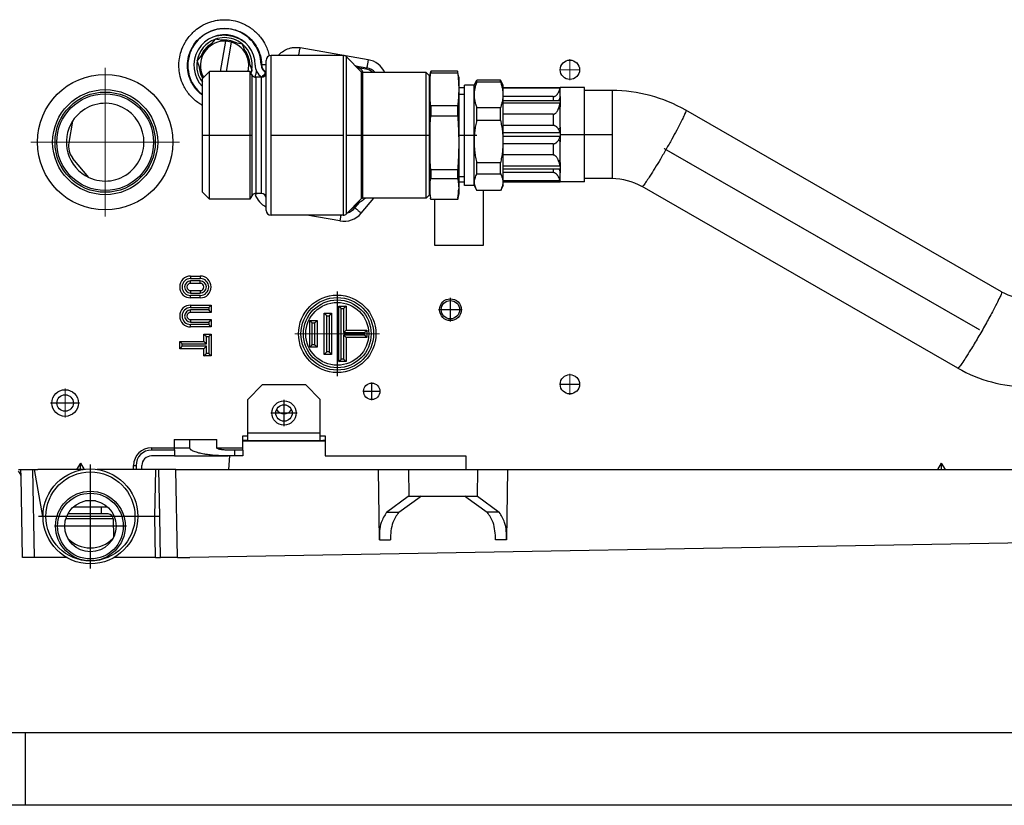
# Model space of a CAD drawing. Header units: inches. Extents: x -7205 to -1528, y -2875 to 5222.
# Tile 92 of 104: x -2694 to -2490, y 2924 to 3086. Entities that reach past the tile are written whole.
import ezdxf

# ---------------------------------------------------------------- set-up
doc = ezdxf.new("R2010")
doc.units = ezdxf.units.IN
doc.linetypes.add('DOT_CENTER', pattern=[14, 12, -1, 0, -1])
doc.layers.add('1', color=7, linetype='Continuous')

msp = doc.modelspace()

# ---------------------------------------------------------------- linework, layer by layer
at = {"color": 7, "linetype": 'Continuous'}
for p, q in [((-2653.57, 3082.2), (-2655.43, 3079.99)), ((-2651.32, 3081.81), (-2653.57, 3082.2)), ((-2652.43, 3075.53), (-2651.33, 3081.77)), ((-2651.32, 3081.81), (-2651.33, 3081.77)), ((-2650.14, 3081.6), (-2651.32, 3081.81)), ((-2651.21, 3075.53), (-2650.14, 3081.56)), ((-2647.89, 3081.2), (-2650.14, 3081.6)), ((-2650.14, 3081.56), (-2650.14, 3081.6)), ((-2646.9, 3078.49), (-2647.89, 3081.2)), ((-2655.43, 3079.99), (-2657.28, 3077.78)), ((-2645.91, 3075.78), (-2646.9, 3078.49)), ((-2627.09, 3078.83), (-2641.98, 3078.83)), ((-2623.32, 3075.48), (-2626.39, 3078.54)), ((-2656.3, 3075.07), (-2657.28, 3077.78)), ((-2642.98, 3075.33), (-2642.98, 3077.83)), ((-2622.4, 3076.03), (-2623.89, 3076.3)), ((-2656, 3074.26), (-2656.3, 3075.07)), ((-2656.18, 3074.08), (-2654.73, 3075.53)), ((-2656.18, 3062.33), (-2656.18, 3074.08)), ((-2646.37, 3075.53), (-2654.73, 3075.53)), ((-2654.73, 3062.33), (-2654.73, 3075.53)), ((-2645.97, 3074.83), (-2646.37, 3075.53)), ((-2646.37, 3075.53), (-2646.37, 3062.33)), ((-2645.91, 3075.78), (-2646.27, 3075.35)), ((-2643.98, 3074.33), (-2645.1, 3074.33)), ((-2643.98, 3074.36), (-2643.98, 3074.33)), ((-2642.98, 3049.33), (-2642.98, 3075.33)), ((-2609.93, 3075.33), (-2622.97, 3075.33)), ((-2609.93, 3049.33), (-2609.93, 3075.33)), ((-2609.25, 3074.66), (-2609.93, 3075.33)), ((-2609.18, 3074.33), (-2609, 3075.33)), ((-2609.18, 3074.48), (-2609.18, 3074.33)), ((-2609.18, 3074.33), (-2609.18, 3071.86)), ((-2609.18, 3074.33), (-2609.18, 3071.86)), ((-2608.96, 3075.57), (-2608.96, 3075.28)), ((-2603.4, 3075.57), (-2608.96, 3075.57)), ((-2608.96, 3075.28), (-2603.4, 3075.28)), ((-2603.4, 3075.57), (-2603.4, 3075.28)), ((-2603.18, 3074.33), (-2603.35, 3075.33)), ((-2603.18, 3074.33), (-2603.18, 3071.86)), ((-2603.18, 3072.23), (-2601.98, 3072.23)), ((-2599.98, 3072.73), (-2601.98, 3072.73)), ((-2601.98, 3061.05), (-2601.98, 3072.73)), ((-2599.98, 3072.73), (-2599.4, 3073.73)), ((-2599.98, 3051.93), (-2599.98, 3072.73)), ((-2599.4, 3073.39), (-2599.4, 3073.73)), ((-2594.56, 3073.73), (-2599.4, 3073.73)), ((-2599.4, 3073.39), (-2594.56, 3073.39)), ((-2594.56, 3073.39), (-2594.56, 3073.73)), ((-2593.98, 3072.73), (-2594.56, 3073.73)), ((-2593.98, 3051.93), (-2593.98, 3072.73)), ((-2593.98, 3072.23), (-2582.18, 3072.23)), ((-2577.18, 3072.23), (-2582.18, 3072.23)), ((-2582.18, 3070.36), (-2582.18, 3072.11)), ((-2577.18, 3071.58), (-2577.18, 3072.23)), ((-2609.18, 3071.86), (-2609.18, 3060.77)), ((-2609.18, 3071.86), (-2609.18, 3060.77)), ((-2603.18, 3071.86), (-2603.18, 3070.83)), ((-2603.18, 3070.83), (-2601.98, 3070.83)), ((-2603.18, 3070.83), (-2603.18, 3060.77)), ((-2583.68, 3070.33), (-2593.98, 3070.33)), ((-2571.48, 3071.58), (-2577.18, 3071.58)), ((-2577.18, 3062.48), (-2577.18, 3071.58)), ((-2608.96, 3068.44), (-2608.96, 3066.34)), ((-2603.4, 3068.44), (-2608.96, 3068.44)), ((-2603.4, 3068.44), (-2603.4, 3066.34)), ((-2594.56, 3068.03), (-2599.4, 3068.03)), ((-2599.4, 3065.44), (-2599.4, 3068.03)), ((-2594.56, 3065.44), (-2594.56, 3068.03)), ((-2593.98, 3069.52), (-2582.22, 3069.52)), ((-2582.18, 3069.37), (-2582.23, 3068.99)), ((-2582.18, 3064), (-2582.18, 3068.21)), ((-2608.96, 3066.34), (-2603.4, 3066.34)), ((-2583.68, 3066.68), (-2593.98, 3066.68)), ((-2490.92, 3030.02), (-2556.22, 3067.51)), ((-2683.02, 3065.28), (-2683.81, 3060.82)), ((-2599.4, 3065.44), (-2594.56, 3065.44)), ((-2583.68, 3064.38), (-2593.98, 3064.38)), ((-2656.18, 3050.58), (-2656.18, 3062.33)), ((-2654.73, 3049.13), (-2654.73, 3062.33)), ((-2646.37, 3062.33), (-2646.37, 3049.13)), ((-2577.18, 3053.38), (-2577.18, 3062.48)), ((-2609.18, 3060.77), (-2609.18, 3051.25)), ((-2609.18, 3060.77), (-2609.18, 3051.25)), ((-2603.18, 3060.77), (-2603.18, 3053.83)), ((-2601.98, 3051.93), (-2601.98, 3061.05)), ((-2583.68, 3060.58), (-2593.98, 3060.58)), ((-2582.18, 3056.74), (-2582.18, 3060.96)), ((-2583.68, 3058.27), (-2593.98, 3058.27)), ((-2679.64, 3053.62), (-2682.94, 3057.56)), ((-2594.56, 3056.63), (-2599.4, 3056.63)), ((-2599.4, 3054.39), (-2599.4, 3056.63)), ((-2594.56, 3054.39), (-2594.56, 3056.63)), ((-2582.23, 3055.97), (-2582.18, 3055.58)), ((-2608.96, 3055.2), (-2608.96, 3053.4)), ((-2603.4, 3055.2), (-2608.96, 3055.2)), ((-2603.4, 3055.2), (-2603.4, 3053.4)), ((-2603.18, 3053.83), (-2603.18, 3051.25)), ((-2603.18, 3053.83), (-2601.98, 3053.83)), ((-2599.4, 3054.39), (-2594.56, 3054.39)), ((-2593.98, 3055.44), (-2582.22, 3055.44)), ((-2583.68, 3054.63), (-2593.98, 3054.63)), ((-2582.18, 3052.85), (-2582.18, 3054.59)), ((-2608.96, 3053.4), (-2603.4, 3053.4)), ((-2603.18, 3052.73), (-2601.98, 3052.73)), ((-2599.98, 3051.93), (-2601.98, 3051.93)), ((-2599.98, 3051.93), (-2599.4, 3050.94)), ((-2593.98, 3051.93), (-2594.55, 3050.94)), ((-2593.98, 3052.73), (-2582.18, 3052.74)), ((-2577.18, 3052.73), (-2582.18, 3052.74)), ((-2571.48, 3053.38), (-2577.18, 3053.38)), ((-2577.18, 3052.73), (-2577.18, 3053.38)), ((-2499.98, 3014.23), (-2565.28, 3051.73)), ((-2656.18, 3050.58), (-2654.73, 3049.13)), ((-2645.97, 3049.83), (-2646.37, 3049.13)), ((-2643.98, 3050.33), (-2645.1, 3050.33)), ((-2609.25, 3050.01), (-2609.93, 3049.33)), ((-2609.18, 3051.25), (-2609.18, 3050.33)), ((-2609.18, 3051.25), (-2609.18, 3050.33)), ((-2609.18, 3050.33), (-2609, 3049.34)), ((-2609.18, 3050.33), (-2609.18, 3050.19)), ((-2603.18, 3050.33), (-2603.35, 3049.34)), ((-2603.18, 3051.25), (-2603.18, 3050.33)), ((-2594.55, 3050.94), (-2599.4, 3050.94)), ((-2598.1, 3050.93), (-2598.1, 3039.58)), ((-2598.1, 3050.93), (-2598.1, 3039.58)), ((-2646.37, 3049.13), (-2654.73, 3049.13)), ((-2642.98, 3046.83), (-2642.98, 3049.33)), ((-2623.32, 3049.19), (-2626.39, 3046.13)), ((-2624.76, 3047.64), (-2624.41, 3048.05)), ((-2623.91, 3048.6), (-2623.43, 3048.67)), ((-2609.93, 3049.33), (-2622.97, 3049.33)), ((-2603.4, 3049.1), (-2608.96, 3049.1)), ((-2608.1, 3039.58), (-2608.1, 3049.1)), ((-2608.1, 3039.58), (-2608.1, 3049.1)), ((-2627.09, 3045.83), (-2641.98, 3045.83)), ((-2598.1, 3039.58), (-2608.1, 3039.58)), ((-2658.61, 3033.24), (-2656.61, 3033.24)), ((-2656.61, 3031.74), (-2658.61, 3031.74)), ((-2658.61, 3030.24), (-2656.61, 3030.24)), ((-2656.61, 3028.74), (-2658.61, 3028.74)), ((-2658.61, 3027.24), (-2654.36, 3027.24)), ((-2654.36, 3027.24), (-2654.36, 3025.74)), ((-2654.36, 3025.74), (-2658.61, 3025.74)), ((-2630.97, 3025.56), (-2629.47, 3025.56)), ((-2630.97, 3017.06), (-2630.97, 3025.56)), ((-2629.47, 3025.56), (-2629.47, 3017.06)), ((-2627.97, 3027.06), (-2626.47, 3027.06)), ((-2627.97, 3015.56), (-2627.97, 3027.06)), ((-2626.47, 3027.06), (-2626.47, 3022.06)), ((-2658.61, 3024.24), (-2654.36, 3024.24)), ((-2654.36, 3024.24), (-2654.36, 3022.74)), ((-2633.97, 3024.06), (-2632.47, 3024.06)), ((-2633.97, 3018.56), (-2633.97, 3024.06)), ((-2632.47, 3024.06), (-2632.47, 3018.56)), ((-2654.36, 3022.74), (-2658.61, 3022.74)), ((-2655.86, 3021.24), (-2654.36, 3021.24)), ((-2655.86, 3019.74), (-2655.86, 3021.24)), ((-2654.36, 3021.24), (-2654.36, 3016.74)), ((-2626.47, 3022.06), (-2622.15, 3022.06)), ((-2622.15, 3022.06), (-2622.15, 3020.56)), ((-2660.86, 3019.74), (-2655.86, 3019.74)), ((-2660.86, 3018.24), (-2660.86, 3019.74)), ((-2622.15, 3020.56), (-2626.47, 3020.56)), ((-2626.47, 3020.56), (-2626.47, 3015.56)), ((-2655.86, 3018.24), (-2660.86, 3018.24)), ((-2655.86, 3016.74), (-2655.86, 3018.24)), ((-2632.47, 3018.56), (-2633.97, 3018.56)), ((-2629.47, 3017.06), (-2630.97, 3017.06)), ((-2654.36, 3016.74), (-2655.86, 3016.74)), ((-2626.47, 3015.56), (-2627.97, 3015.56)), ((-2643.8, 3010.76), (-2646.8, 3007.76)), ((-2634.8, 3010.76), (-2643.8, 3010.76)), ((-2631.8, 3007.76), (-2634.8, 3010.76)), ((-2646.8, 3000.75), (-2646.8, 3007.76)), ((-2631.8, 3000.75), (-2631.8, 3007.76)), ((-2661.99, 2999.45), (-2661.99, 2997.78)), ((-2661.99, 2999.45), (-2658.79, 2999.45)), ((-2658.79, 2999.45), (-2653.21, 2999.45)), ((-2658.79, 2997.78), (-2658.79, 2999.45)), ((-2653.21, 2997.78), (-2653.21, 2999.45)), ((-2647.8, 3000.26), (-2646.8, 3000.26)), ((-2647.8, 2997.78), (-2647.8, 3000.26)), ((-2647.8, 3000.26), (-2646.8, 3000.26)), ((-2647.8, 2997.78), (-2647.8, 3000.26)), ((-2647.8, 3000.25), (-2646.8, 3000.25)), ((-2646.8, 2999.25), (-2647.8, 2999.25)), ((-2630.8, 2999.16), (-2647.52, 2999.16)), ((-2646.8, 3000.25), (-2646.8, 3000.75)), ((-2646.8, 2999.25), (-2646.8, 3000.25)), ((-2646.8, 2999.25), (-2631.8, 2999.25)), ((-2631.8, 3000.25), (-2631.8, 3000.75)), ((-2631.8, 3000.26), (-2631.7, 3000.26)), ((-2631.8, 3000.26), (-2631.7, 3000.26)), ((-2631.8, 2999.25), (-2631.8, 3000.25)), ((-2631.7, 3000.26), (-2630.8, 3000.26)), ((-2631.7, 3000.26), (-2630.8, 3000.26)), ((-2630.8, 3000.26), (-2630.8, 2999.16)), ((-2630.8, 3000.26), (-2630.8, 2999.16)), ((-2630.8, 2999.16), (-2630.8, 2996.08)), ((-2630.8, 2999.16), (-2630.8, 2996.08)), ((-2661.97, 2997.29), (-2666.7, 2997.28)), ((-2661.95, 2997.28), (-2661.97, 2997.29)), ((-2661.95, 2997.28), (-2661.95, 2996.08)), ((-2649.49, 2997.28), (-2650.88, 2997.28)), ((-2647.8, 2997.28), (-2649.49, 2997.28)), ((-2649.49, 2996.08), (-2649.49, 2997.28)), ((-2647.8, 2997.28), (-2647.8, 2997.78)), ((-2647.8, 2997.28), (-2647.8, 2997.78)), ((-2647.8, 2997.28), (-2647.8, 2996.08)), ((-2647.8, 2997.28), (-2647.8, 2996.08)), ((-2661.95, 2996.08), (-2666.7, 2996.08)), ((-2661.95, 2996.08), (-2666.7, 2996.08)), ((-2661.95, 2996.08), (-2650.88, 2996.08)), ((-2649.49, 2996.08), (-2650.88, 2996.08)), ((-2649.49, 2996.08), (-2650.88, 2996.08)), ((-2650.54, 2996.08), (-2650.79, 2993.28)), ((-2647.8, 2996.08), (-2649.49, 2996.08)), ((-2647.8, 2996.08), (-2649.49, 2996.08)), ((-2630.8, 2996.08), (-2601.7, 2996.08)), ((-2630.8, 2996.08), (-2601.7, 2996.08)), ((-2601.7, 2996.08), (-2601.7, 2993.28)), ((-2601.7, 2996.08), (-2601.7, 2993.28)), ((-2694.2, 2993.28), (-2693.7, 2993.28)), ((-2694.2, 2993.28), (-2693.7, 2993.28)), ((-2693.7, 2993.28), (-2691.21, 2993.28)), ((-2693.7, 2993.28), (-2691.21, 2993.28)), ((-2693.68, 2991.8), (-2693.7, 2993.28)), ((-2693.7, 2993.28), (-2691.21, 2993.28)), ((-2691.21, 2993.28), (-2690.97, 2993.28)), ((-2691.21, 2993.28), (-2690.97, 2993.28)), ((-2691.21, 2993.28), (-2690.97, 2993.28)), ((-2690.97, 2993.28), (-2690.2, 2993.28)), ((-2690.97, 2993.28), (-2690.2, 2993.28)), ((-2690.97, 2993.28), (-2689.26, 2983.58)), ((-2690.97, 2993.28), (-2690.2, 2993.28)), ((-2682.21, 2993.28), (-2690.2, 2993.28)), ((-2681.4, 2994.58), (-2682.21, 2993.28)), ((-2680.73, 2993.28), (-2682.21, 2993.28)), ((-2681.4, 2994.58), (-2680.6, 2993.3)), ((-2665.83, 2993.28), (-2677.94, 2993.28)), ((-2669.9, 2994.08), (-2669.9, 2993.28)), ((-2668.7, 2993.28), (-2668.7, 2994.08)), ((-2668.7, 2993.28), (-2668.7, 2994.08)), ((-2665.17, 2993.28), (-2665.83, 2993.28)), ((-2661.67, 2993.28), (-2665.17, 2993.28)), ((-2665, 2983.58), (-2665.17, 2993.28)), ((-2661.67, 2993.28), (-2619.77, 2993.28)), ((-2619.77, 2993.28), (-2613.57, 2993.28)), ((-2619.59, 2978.75), (-2619.77, 2993.28)), ((-2613.57, 2993.28), (-2599.3, 2993.28)), ((-2599.3, 2993.28), (-2593.1, 2993.28)), ((-2593.1, 2993.28), (-2593.28, 2978.75)), ((-2593.1, 2993.28), (-2421.77, 2993.28)), ((-2503.4, 2994.58), (-2504.21, 2993.28)), ((-2503.4, 2994.58), (-2502.59, 2993.28)), ((-2693.39, 2975.08), (-2693.68, 2991.8)), ((-2678.31, 2986.78), (-2680.36, 2986.78)), ((-2618.08, 2984.44), (-2613.6, 2987.78)), ((-2615.59, 2984.44), (-2611.18, 2987.64)), ((-2613.6, 2987.78), (-2613.48, 2987.78)), ((-2613.48, 2987.78), (-2610.95, 2987.78)), ((-2610.95, 2987.78), (-2611.18, 2987.64)), ((-2610.95, 2987.78), (-2601.92, 2987.78)), ((-2601.69, 2987.64), (-2601.92, 2987.78)), ((-2601.92, 2987.78), (-2599.39, 2987.78)), ((-2601.69, 2987.64), (-2597.28, 2984.44)), ((-2599.39, 2987.78), (-2599.27, 2987.78)), ((-2599.27, 2987.78), (-2594.79, 2984.44)), ((-2682.81, 2985.58), (-2679.37, 2985.58)), ((-2679.37, 2985.58), (-2675.86, 2985.58)), ((-2679.37, 2985.58), (-2675.86, 2985.58)), ((-2677.11, 2985.58), (-2677.09, 2984.08)), ((-2689.13, 2983.58), (-2689.26, 2983.58)), ((-2677.09, 2984.08), (-2684.01, 2984.08)), ((-2675.63, 2984.08), (-2677.09, 2984.08)), ((-2674.63, 2983.1), (-2674.57, 2979.27)), ((-2666, 2983.58), (-2669.53, 2983.58)), ((-2665, 2983.58), (-2666, 2983.58)), ((-2664.85, 2975.08), (-2665, 2983.58)), ((-2358.92, 2980.31), (-2658.77, 2975.08)), ((-2690.89, 2975.08), (-2693.39, 2975.08)), ((-2684.21, 2975.08), (-2690.89, 2975.08)), ((-2665.85, 2975.08), (-2674.46, 2975.08)), ((-2665.85, 2975.08), (-2664.85, 2975.08)), ((-2661.35, 2975.08), (-2664.85, 2975.08)), ((-2661.35, 2975.08), (-2658.77, 2975.08)), ((-2692.8, 2938.88), (-3292.8, 2938.88)), ((-2692.8, 2938.88), (-2692.8, 2923.88)), ((-2092.8, 2938.88), (-2692.8, 2938.88)), ((-2692.8, 2938.88), (-2692.8, 2923.88)), ((-2692.8, 2923.88), (-2732.9, 2923.88)), ((-2270.1, 2923.88), (-2692.8, 2923.88))]:
    msp.add_line(p, q, dxfattribs=at)
at = {"color": 126, "linetype": 'Continuous', "true_color": 0x008060}
for p, q in [((-2621.89, 3077.96), (-2635.97, 3080.44)), ((-2641.98, 3045.83), (-2641.98, 3078.83)), ((-2627.09, 3078.83), (-2627.09, 3045.83)), ((-2626.39, 3046.13), (-2626.39, 3078.54)), ((-2644.02, 3076.94), (-2643.93, 3076.94)), ((-2643.93, 3076.94), (-2642.98, 3076.96)), ((-2624.55, 3076.71), (-2622.18, 3076.29)), ((-2622.4, 3076.03), (-2622.18, 3076.29)), ((-2645.97, 3074.83), (-2645.97, 3049.83)), ((-2645.1, 3074.33), (-2645.1, 3050.33)), ((-2643.98, 3050.33), (-2643.98, 3074.33)), ((-2623.32, 3075.48), (-2623.32, 3049.19)), ((-2622.97, 3049.33), (-2622.97, 3075.33)), ((-2609.25, 3050.01), (-2609.25, 3074.66)), ((-2582.23, 3072.06), (-2593.98, 3072.06)), ((-2571.48, 3071.58), (-2571.48, 3053.38)), ((-2582.23, 3068.99), (-2593.98, 3068.99)), ((-2582.23, 3062.85), (-2593.98, 3062.85)), ((-2582.23, 3062.1), (-2593.98, 3062.1)), ((-2582.23, 3055.97), (-2593.98, 3055.97)), ((-2582.23, 3052.9), (-2593.98, 3052.9)), ((-2624.64, 3047.33), (-2624.76, 3047.64)), ((-2624.64, 3047.33), (-2623.63, 3048.54)), ((-2623.34, 3046.24), (-2620.75, 3049.33)), ((-2627.77, 3044.63), (-2634.59, 3045.83)), ((-2658.61, 3033.24), (-2658.61, 3032.74)), ((-2658.61, 3032.74), (-2656.61, 3032.74)), ((-2656.61, 3032.24), (-2658.61, 3032.24)), ((-2658.61, 3031.74), (-2658.61, 3032.24)), ((-2656.61, 3033.24), (-2656.61, 3032.74)), ((-2656.61, 3031.74), (-2656.61, 3032.24)), ((-2658.61, 3030.24), (-2658.61, 3029.74)), ((-2658.61, 3029.74), (-2656.61, 3029.74)), ((-2656.61, 3030.24), (-2656.61, 3029.74)), ((-2658.61, 3028.74), (-2658.61, 3029.24)), ((-2656.61, 3029.24), (-2658.61, 3029.24)), ((-2658.61, 3027.24), (-2658.61, 3026.74)), ((-2656.61, 3028.74), (-2656.61, 3029.24)), ((-2658.61, 3026.74), (-2654.86, 3026.74)), ((-2654.86, 3026.24), (-2658.61, 3026.24)), ((-2658.61, 3025.74), (-2658.61, 3026.24)), ((-2654.86, 3026.74), (-2654.86, 3026.24)), ((-2627.47, 3026.56), (-2626.97, 3026.56)), ((-2627.47, 3016.06), (-2627.47, 3026.56)), ((-2626.97, 3026.56), (-2626.97, 3021.56)), ((-2658.61, 3024.24), (-2658.61, 3023.74)), ((-2658.61, 3023.74), (-2654.86, 3023.74)), ((-2654.86, 3023.24), (-2658.61, 3023.24)), ((-2658.61, 3022.74), (-2658.61, 3023.24)), ((-2654.86, 3023.74), (-2654.86, 3023.24)), ((-2633.47, 3023.56), (-2632.97, 3023.56)), ((-2633.47, 3019.06), (-2633.47, 3023.56)), ((-2632.97, 3023.56), (-2632.97, 3019.06)), ((-2630.47, 3017.56), (-2630.47, 3025.06)), ((-2630.47, 3025.06), (-2629.97, 3025.06)), ((-2629.97, 3025.06), (-2629.97, 3017.56)), ((-2626.97, 3021.56), (-2622.65, 3021.56)), ((-2622.65, 3021.56), (-2622.65, 3021.06)), ((-2660.36, 3019.24), (-2655.36, 3019.24)), ((-2660.36, 3018.74), (-2660.36, 3019.24)), ((-2655.36, 3019.24), (-2655.36, 3020.74)), ((-2655.36, 3020.74), (-2654.86, 3020.74)), ((-2654.86, 3020.74), (-2654.86, 3017.24)), ((-2622.65, 3021.06), (-2626.97, 3021.06)), ((-2626.97, 3021.06), (-2626.97, 3016.06)), ((-2655.36, 3018.74), (-2660.36, 3018.74)), ((-2655.36, 3017.24), (-2655.36, 3018.74)), ((-2654.86, 3017.24), (-2655.36, 3017.24)), ((-2632.97, 3019.06), (-2633.47, 3019.06)), ((-2629.97, 3017.56), (-2630.47, 3017.56)), ((-2626.97, 3016.06), (-2627.47, 3016.06)), ((-2631.8, 3000.75), (-2646.8, 3000.75)), ((-2666.7, 2997.78), (-2666.7, 2997.28)), ((-2666.7, 2997.78), (-2661.99, 2997.78)), ((-2666.7, 2997.78), (-2666.7, 2997.28)), ((-2666.7, 2997.78), (-2661.99, 2997.78)), ((-2661.99, 2997.78), (-2658.79, 2997.78)), ((-2653.21, 2997.78), (-2647.8, 2997.78)), ((-2653.21, 2997.78), (-2647.8, 2997.78)), ((-2690.89, 2975.08), (-2691.21, 2993.28)), ((-2670.4, 2993.28), (-2670.4, 2994.08)), ((-2670.4, 2994.08), (-2669.9, 2994.08)), ((-2670.4, 2993.28), (-2670.4, 2994.08)), ((-2670.4, 2994.08), (-2669.9, 2994.08)), ((-2666, 2983.58), (-2665.83, 2993.28)), ((-2661.35, 2975.08), (-2661.67, 2993.28)), ((-2613.57, 2993.28), (-2613.48, 2987.78)), ((-2599.3, 2993.28), (-2599.39, 2987.78)), ((-2674.63, 2983.1), (-2684.41, 2983.1)), ((-2674.79, 2983.61), (-2674.44, 2983.61)), ((-2665.85, 2975.08), (-2666, 2983.58)), ((-2618.08, 2984.44), (-2615.59, 2984.44)), ((-2594.79, 2984.44), (-2597.28, 2984.44)), ((-2619.59, 2978.75), (-2617.31, 2978.75)), ((-2593.28, 2978.75), (-2595.56, 2978.75))]:
    msp.add_line(p, q, dxfattribs=at)
at = {"color": 7, "linetype": 'Continuous'}
for centre, radius in [((-2580.2, 3075.88), 2), ((-2580.2, 3075.88), 2), ((-2676.28, 3060.92), 14), ((-2676.28, 3060.92), 10), ((-2628.29, 3021.31), 8), ((-2628.29, 3021.31), 6.5), ((-2604.9, 3026.3), 2.25), ((-2604.9, 3026.3), 2.25), ((-2604.9, 3026.3), 1.9), ((-2604.9, 3026.3), 1.9), ((-2621.16, 3009.43), 1.7), ((-2621.16, 3009.43), 1.7), ((-2580.2, 3010.88), 2), ((-2580.2, 3010.88), 2), ((-2684.56, 3007.01), 2.75), ((-2684.56, 3007.01), 2.75), ((-2684.56, 3007.01), 1.7), ((-2639.3, 3004.95), 2.5), ((-2639.3, 3004.95), 1.7), ((-2679.33, 2983.58), 9.8), ((-2679.33, 2983.58), 9.8), ((-2679.33, 2981.58), 7.2), ((-2679.33, 2981.58), 6.8), ((-2679.33, 2981.58), 5.3)]:
    msp.add_circle(centre, radius, dxfattribs=at)
at = {"color": 126, "linetype": 'Continuous', "true_color": 0x008060}
for centre, radius in [((-2676.28, 3060.92), 10.86), ((-2676.28, 3060.92), 10.36), ((-2628.29, 3021.31), 7.5), ((-2628.29, 3021.31), 7), ((-2679.33, 2983.58), 9.21)]:
    msp.add_circle(centre, radius, dxfattribs=at)
at = {"color": 7, "linetype": 'Continuous'}
for centre, radius, start, end in [((-2651.6, 3076.78), 7.58, 1.2169, 232.8203), ((-2651.6, 3076.78), 6.34, 0.7514, 223.7165), ((-2651.6, 3076.78), 5.75, 90, 109.5918), ((-2651.6, 3076.78), 5.75, 50.4082, 90), ((-2651.6, 3076.78), 5.75, 110.4082, 169.5918), ((-2651.6, 3076.78), 5, 86.8921, 140), ((-2651.6, 3076.78), 5, 20, 73.1079), ((-2651.6, 3076.78), 5.75, 350.4082, 49.5918), ((-2651.6, 3076.78), 5, 140, 200), ((-2651.6, 3076.78), 5, 345.5876, 20), ((-2641.98, 3077.83), 1, 90, 180), ((-2627.09, 3077.83), 1, 45, 90), ((-2651.6, 3076.78), 5.75, 170.4082, 217.1839), ((-2642.15, 3076.9), 3.11, 180.7514, 234.3629), ((-2642.11, 3076.98), 1.91, 181.2169, 242.8903), ((-2632.68, 3062.33), 16.5, 55.4407, 60.371), ((-2651.6, 3076.78), 5, 200, 209.5264), ((-2651.6, 3076.78), 5.75, 342.7585, 349.5918), ((-2645.1, 3075.33), 1, 210, 270), ((-2643.98, 3075.33), 1, 270, 0), ((-2632.68, 3062.33), 16.5, 128.6266, 133.2265), ((-2622.97, 3075.83), 0.5, 225, 270), ((-2622.92, 3073.07), 3.01, 48.809, 80), ((-2609.43, 3074.48), 0.25, 360, 45), ((-2571.48, 3040.93), 30.65, 60.1449, 90.0074), ((-2676.28, 3060.92), 8.03, 80.0002, 147.0737), ((-2676.28, 3060.92), 8.03, 245.2684, 80.0002), ((-2676.28, 3060.92), 8.03, 147.0737, 245.2684), ((-2679.87, 3060.12), 4, 170, 219.9427), ((-2571.48, 3040.93), 12.45, 60.1558, 90.0183), ((-2645.1, 3049.33), 1, 90, 150), ((-2643.98, 3049.33), 1, 0, 90), ((-2609.43, 3050.19), 0.25, 315, 0), ((-2598.19, 3051.29), 10.99, 180.2371, 190.2372), ((-2614.17, 3051.29), 10.99, 349.7628, 359.7629), ((-2627.06, 3049.58), 3.01, 300.8508, 320), ((-2632.68, 3062.33), 16.5, 299.6303, 304.1076), ((-2632.68, 3062.33), 16.5, 304.1079, 304.5597), ((-2632.68, 3062.33), 16.5, 304.1079, 304.5597), ((-2622.97, 3048.83), 0.5, 90, 135), ((-2632.68, 3062.33), 16.5, 304.5597, 308.0123), ((-2641.98, 3046.83), 1, 180, 270), ((-2627.09, 3046.83), 1, 270, 315), ((-2658.61, 3030.99), 2.25, 90, 270), ((-2658.61, 3030.99), 0.75, 90, 270), ((-2656.61, 3030.99), 2.25, 270, 90), ((-2656.61, 3030.99), 0.75, 270, 90), ((-2485.54, 3039.4), 10.82, 240.1569, 270.0194), ((-2658.61, 3024.99), 2.25, 90, 270), ((-2658.61, 3024.99), 0.75, 90, 270), ((-2485.54, 3039.4), 29.02, 240.1447, 270.0072), ((-2639.3, 3006.45), 1.7, 206.179, 333.821), ((-2647.52, 2996.16), 3, 90, 95.1906), ((-2635.49, 3023.94), 23.98, 278.865, 279.1042), ((-2635.5, 3023.97), 25, 278.514, 280.8391), ((-2666.7, 2994.08), 3.2, 90, 180), ((-2666.7, 2994.08), 2, 90, 180), ((-2666.7, 2994.08), 2, 90, 180), ((-2695.18, 2991.78), 1.5, 1, 49.2171), ((-2675.63, 2983.08), 1, 1, 90), ((-2679.33, 2983.58), 6.5, 224.3037, 270), ((-2679.33, 2983.58), 6.5, 270, 315.6963)]:
    msp.add_arc(centre, radius, start, end, dxfattribs=at)
at = {"color": 126, "linetype": 'Continuous', "true_color": 0x008060}
for centre, radius, start, end in [((-2651.6, 3076.78), 5.25, 122.2472, 157.7528), ((-2651.6, 3076.78), 5.25, 80, 97.7528), ((-2651.6, 3076.78), 5.25, 62.2472, 80), ((-2651.6, 3076.78), 5.25, 2.2472, 37.7528), ((-2651.6, 3076.78), 5.25, 182.2472, 210.2803), ((-2642.11, 3076.98), 1.82, 181.2169, 241.4252), ((-2622.58, 3073.47), 2.84, 40.8609, 81.995), ((-2622.71, 3073.32), 4.71, 25.3093, 79.9895), ((-2583.51, 3072.12), 1.33, 315.8077, 359.5831), ((-2583.51, 3070.37), 1.33, 320.0956, 359.5831), ((-2583.51, 3052.84), 1.33, 0.4169, 44.1923), ((-2583.51, 3054.58), 1.33, 0.4169, 39.9044), ((-2640.84, 3051.72), 4.71, 200.0162, 242.9369), ((-2640.96, 3051.56), 2.84, 209.0922, 223.9149), ((-2626.95, 3049.27), 4.71, 260.0162, 319.9895), ((-2626.88, 3049.08), 2.84, 284.1049, 321.995), ((-2658.61, 3030.99), 1.75, 90, 270), ((-2658.61, 3030.99), 1.25, 90, 270), ((-2656.61, 3030.99), 1.75, 270, 90), ((-2656.61, 3030.99), 1.25, 270, 90), ((-2658.61, 3024.99), 1.75, 90, 270), ((-2658.61, 3024.99), 1.25, 90, 270), ((-2666.7, 2994.08), 3.7, 90, 180), ((-2666.7, 2994.08), 3.7, 90, 180)]:
    msp.add_arc(centre, radius, start, end, dxfattribs=at)
for points in [[(-2656.18, 3068.52), (-2656.7, 3068.83), (-2657.13, 3069.12), (-2658.82, 3070.69), (-2660.08, 3072.63), (-2660.76, 3074.5), (-2661.01, 3076.06), (-2661.04, 3077.11), (-2660.94, 3078.16), (-2660.58, 3079.69), (-2659.77, 3081.5), (-2659.11, 3082.51), (-2658.32, 3083.41), (-2657.68, 3084), (-2656.42, 3084.9), (-2654.62, 3085.73), (-2653.09, 3086.1), (-2652.04, 3086.21), (-2650.99, 3086.2), (-2649.43, 3085.97), (-2647.55, 3085.31), (-2645.6, 3084.07), (-2644.01, 3082.4), (-2643.14, 3080.99), (-2642.66, 3079.83), (-2642.49, 3079.28), (-2642.36, 3078.76)], [(-2656.18, 3070.63), (-2657.03, 3071.36), (-2657.56, 3071.96), (-2658.72, 3073.94), (-2659.13, 3075.33), (-2659.26, 3077.2), (-2658.92, 3079.05), (-2657.96, 3081.06), (-2657.06, 3082.17), (-2655.6, 3083.32), (-2653.96, 3084.08), (-2652.12, 3084.43), (-2650.25, 3084.33), (-2648.46, 3083.78), (-2646.85, 3082.81), (-2645.44, 3081.35), (-2644.73, 3080.2), (-2644.24, 3078.95), (-2643.93, 3076.94)], [(-2650.52, 3082.89), (-2650.66, 3082.92), (-2650.82, 3082.94), (-2651.33, 3082.99), (-2652.02, 3083), (-2652.87, 3082.92), (-2653.84, 3082.71)], [(-2647.46, 3081.58), (-2648.78, 3082.35), (-2650.23, 3082.84), (-2650.37, 3082.87), (-2650.52, 3082.89)], [(-2640.48, 3078.83), (-2640.4, 3078.93), (-2640.31, 3079.02), (-2639.37, 3079.77), (-2638.27, 3080.28), (-2637.91, 3080.38), (-2637.53, 3080.45), (-2636.88, 3080.51), (-2636.22, 3080.48), (-2636.1, 3080.46), (-2635.97, 3080.44)], [(-2636.26, 3078.83), (-2636.24, 3078.92), (-2636.22, 3079.03), (-2636.19, 3079.21), (-2636.15, 3079.42), (-2636.1, 3079.69), (-2636.07, 3079.91), (-2636.02, 3080.17), (-2635.97, 3080.44)], [(-2621.89, 3077.96), (-2621.94, 3077.65), (-2621.98, 3077.42), (-2622.02, 3077.2), (-2622.07, 3076.94), (-2622.1, 3076.75), (-2622.14, 3076.55), (-2622.16, 3076.4), (-2622.18, 3076.29)], [(-2645.32, 3074.36), (-2645.31, 3074.38), (-2645.3, 3074.4), (-2645.22, 3074.62), (-2645.12, 3074.89), (-2645.04, 3075.21), (-2644.96, 3075.56)], [(-2583.68, 3070.33), (-2583.68, 3070.28), (-2583.68, 3070.23), (-2583.68, 3070.17), (-2583.68, 3070.12), (-2583.68, 3070.02), (-2583.68, 3069.92), (-2583.68, 3069.82), (-2583.68, 3069.72), (-2583.68, 3069.67), (-2583.68, 3069.62), (-2583.68, 3069.57), (-2583.68, 3069.52)], [(-2582.56, 3067.83), (-2582.47, 3067.87), (-2582.39, 3067.92), (-2582.32, 3067.97), (-2582.27, 3068.02), (-2582.23, 3068.06), (-2582.2, 3068.11), (-2582.19, 3068.16), (-2582.18, 3068.21)], [(-2583.68, 3066.68), (-2583.68, 3066.54), (-2583.68, 3066.4), (-2583.68, 3066.25), (-2583.68, 3066.11), (-2583.68, 3065.82), (-2583.68, 3065.53), (-2583.68, 3065.24), (-2583.68, 3064.95), (-2583.68, 3064.66), (-2583.68, 3064.38)], [(-2556.22, 3067.51), (-2556.23, 3067.31), (-2556.4, 3066.83), (-2556.74, 3066.08), (-2557.23, 3065.07), (-2558.09, 3063.42), (-2559.13, 3061.53), (-2560.27, 3059.49)], [(-2582.18, 3064), (-2582.19, 3063.95), (-2582.2, 3063.9), (-2582.23, 3063.85), (-2582.27, 3063.8), (-2582.32, 3063.75), (-2582.39, 3063.7), (-2582.47, 3063.66), (-2582.56, 3063.62)], [(-2583.68, 3060.58), (-2583.68, 3060.29), (-2583.68, 3060), (-2583.68, 3059.71), (-2583.68, 3059.42), (-2583.68, 3059.13), (-2583.68, 3058.85), (-2583.68, 3058.56), (-2583.68, 3058.27)], [(-2582.18, 3060.96), (-2582.19, 3061), (-2582.2, 3061.05), (-2582.23, 3061.1), (-2582.27, 3061.15), (-2582.32, 3061.2), (-2582.39, 3061.25), (-2582.47, 3061.29), (-2582.56, 3061.34)], [(-2560.27, 3059.49), (-2561.47, 3057.43), (-2562.62, 3055.53), (-2563.64, 3053.91), (-2564.28, 3052.94), (-2564.77, 3052.25), (-2565.11, 3051.83), (-2565.28, 3051.73)], [(-2582.18, 3056.74), (-2582.19, 3056.79), (-2582.2, 3056.84), (-2582.23, 3056.89), (-2582.27, 3056.94), (-2582.32, 3056.99), (-2582.39, 3057.03), (-2582.47, 3057.08), (-2582.56, 3057.12)], [(-2583.68, 3055.44), (-2583.68, 3055.27), (-2583.68, 3055.1), (-2583.68, 3054.87), (-2583.68, 3054.63)], [(-2627.55, 3045.83), (-2627.57, 3045.75), (-2627.59, 3045.65), (-2627.63, 3045.42), (-2627.67, 3045.17), (-2627.72, 3044.9), (-2627.77, 3044.63)], [(-2623.34, 3046.24), (-2623.58, 3046.44), (-2623.76, 3046.59), (-2623.98, 3046.78), (-2624.14, 3046.91), (-2624.32, 3047.06), (-2624.44, 3047.16), (-2624.54, 3047.25), (-2624.64, 3047.33)], [(-2490.92, 3030.02), (-2490.97, 3029.68), (-2491.32, 3028.84), (-2491.95, 3027.55), (-2492.83, 3025.87), (-2494.27, 3023.25), (-2495.82, 3020.53), (-2497.36, 3017.97), (-2498.37, 3016.37), (-2499.17, 3015.17), (-2499.72, 3014.45), (-2499.98, 3014.23)]]:
    msp.add_spline(points, degree=3, dxfattribs=at)
at = {"color": 7, "linetype": 'Continuous'}
for points in [[(-2623.32, 3075.92), (-2623.28, 3075.85), (-2623.23, 3075.77), (-2623.19, 3075.7), (-2623.15, 3075.63), (-2623.11, 3075.55), (-2623.06, 3075.48), (-2623.02, 3075.41), (-2622.97, 3075.33)], [(-2609.18, 3071.86), (-2609.18, 3072.27), (-2609.16, 3072.69), (-2609.15, 3073.1), (-2609.12, 3073.52), (-2609.09, 3073.95), (-2609.06, 3074.38), (-2609.01, 3074.82), (-2608.96, 3075.28)], [(-2608.96, 3075.57), (-2608.96, 3075.54), (-2608.97, 3075.51), (-2608.98, 3075.48), (-2608.98, 3075.45), (-2608.99, 3075.42), (-2608.99, 3075.39), (-2609, 3075.36), (-2609, 3075.33)], [(-2603.35, 3075.33), (-2603.36, 3075.36), (-2603.36, 3075.39), (-2603.37, 3075.42), (-2603.38, 3075.45), (-2603.38, 3075.48), (-2603.39, 3075.51), (-2603.39, 3075.54), (-2603.4, 3075.57)], [(-2603.4, 3075.28), (-2603.35, 3074.82), (-2603.3, 3074.38), (-2603.26, 3073.95), (-2603.23, 3073.52), (-2603.21, 3073.1), (-2603.19, 3072.69), (-2603.18, 3072.27), (-2603.18, 3071.86)], [(-2599.4, 3068.03), (-2599.63, 3068.74), (-2599.79, 3069.41), (-2599.89, 3070.06), (-2599.92, 3070.71), (-2599.89, 3071.35), (-2599.79, 3072), (-2599.63, 3072.68), (-2599.4, 3073.39)], [(-2594.56, 3073.39), (-2594.32, 3072.68), (-2594.16, 3072), (-2594.07, 3071.35), (-2594.04, 3070.71), (-2594.07, 3070.06), (-2594.16, 3069.41), (-2594.32, 3068.74), (-2594.56, 3068.03)], [(-2582.56, 3071.19), (-2582.47, 3071.37), (-2582.37, 3071.62), (-2582.3, 3071.83), (-2582.23, 3072.06)], [(-2582.18, 3072.23), (-2582.19, 3072.2), (-2582.19, 3072.18), (-2582.21, 3072.12), (-2582.23, 3072.06)], [(-2582.18, 3072.23), (-2582.18, 3072.21), (-2582.19, 3072.2), (-2582.18, 3072.16), (-2582.18, 3072.11)], [(-2608.96, 3068.44), (-2609.01, 3068.89), (-2609.06, 3069.33), (-2609.09, 3069.77), (-2609.12, 3070.19), (-2609.15, 3070.61), (-2609.16, 3071.03), (-2609.18, 3071.44), (-2609.18, 3071.86)], [(-2603.18, 3071.86), (-2603.18, 3071.44), (-2603.19, 3071.03), (-2603.21, 3070.61), (-2603.23, 3070.19), (-2603.26, 3069.77), (-2603.3, 3069.33), (-2603.35, 3068.89), (-2603.4, 3068.44)], [(-2583.68, 3070.33), (-2583.66, 3070.33), (-2583.64, 3070.33), (-2583.45, 3070.36), (-2583.31, 3070.41), (-2583.13, 3070.5), (-2582.97, 3070.63), (-2582.88, 3070.72), (-2582.78, 3070.84), (-2582.67, 3070.99), (-2582.56, 3071.19)], [(-2582.18, 3070.36), (-2582.18, 3070.13), (-2582.18, 3069.88), (-2582.18, 3069.63), (-2582.18, 3069.37)], [(-2582.56, 3067.83), (-2582.47, 3068.07), (-2582.37, 3068.4), (-2582.3, 3068.69), (-2582.23, 3068.99)], [(-2582.22, 3069.52), (-2582.21, 3069.51), (-2582.19, 3069.48), (-2582.18, 3069.43), (-2582.18, 3069.37)], [(-2582.18, 3069.37), (-2582.18, 3069.1), (-2582.18, 3068.82), (-2582.18, 3068.52), (-2582.18, 3068.21)], [(-2609.18, 3060.77), (-2609.18, 3061.45), (-2609.16, 3062.13), (-2609.15, 3062.81), (-2609.12, 3063.49), (-2609.09, 3064.18), (-2609.06, 3064.89), (-2609.01, 3065.61), (-2608.96, 3066.34)], [(-2603.4, 3066.34), (-2603.35, 3065.61), (-2603.3, 3064.89), (-2603.26, 3064.18), (-2603.23, 3063.49), (-2603.21, 3062.81), (-2603.19, 3062.13), (-2603.18, 3061.45), (-2603.18, 3060.77)], [(-2583.68, 3066.68), (-2583.66, 3066.68), (-2583.64, 3066.68), (-2583.54, 3066.7), (-2583.43, 3066.73), (-2583.31, 3066.79), (-2583.11, 3066.93), (-2582.97, 3067.09), (-2582.83, 3067.28), (-2582.72, 3067.48), (-2582.63, 3067.67), (-2582.56, 3067.83)], [(-2599.92, 3061.03), (-2599.91, 3061.56), (-2599.89, 3062.09), (-2599.85, 3062.63), (-2599.79, 3063.17), (-2599.72, 3063.72), (-2599.63, 3064.28), (-2599.53, 3064.85), (-2599.4, 3065.44)], [(-2594.56, 3065.44), (-2594.43, 3064.85), (-2594.32, 3064.28), (-2594.23, 3063.72), (-2594.16, 3063.17), (-2594.11, 3062.63), (-2594.07, 3062.09), (-2594.04, 3061.56), (-2594.04, 3061.03)], [(-2582.56, 3063.62), (-2582.67, 3063.79), (-2582.78, 3063.93), (-2582.88, 3064.03), (-2582.97, 3064.11), (-2583.11, 3064.21), (-2583.31, 3064.3), (-2583.49, 3064.36), (-2583.64, 3064.38), (-2583.66, 3064.38), (-2583.68, 3064.38)], [(-2582.18, 3064), (-2582.18, 3063.61), (-2582.18, 3063.23), (-2582.18, 3062.85), (-2582.18, 3062.48)], [(-2582.23, 3062.85), (-2582.3, 3063.05), (-2582.37, 3063.24), (-2582.47, 3063.46), (-2582.56, 3063.62)], [(-2582.56, 3061.34), (-2582.47, 3061.49), (-2582.37, 3061.71), (-2582.3, 3061.9), (-2582.23, 3062.1)], [(-2582.23, 3062.85), (-2582.21, 3062.8), (-2582.19, 3062.68), (-2582.18, 3062.58), (-2582.18, 3062.48)], [(-2582.18, 3062.48), (-2582.18, 3062.37), (-2582.19, 3062.27), (-2582.21, 3062.16), (-2582.23, 3062.1)], [(-2582.18, 3062.48), (-2582.18, 3062.1), (-2582.18, 3061.72), (-2582.18, 3061.34), (-2582.18, 3060.96)], [(-2608.96, 3055.2), (-2609.01, 3055.94), (-2609.06, 3056.66), (-2609.09, 3057.37), (-2609.12, 3058.06), (-2609.15, 3058.74), (-2609.16, 3059.42), (-2609.18, 3060.1), (-2609.18, 3060.77)], [(-2603.18, 3060.77), (-2603.18, 3060.1), (-2603.19, 3059.42), (-2603.21, 3058.74), (-2603.23, 3058.06), (-2603.26, 3057.37), (-2603.3, 3056.66), (-2603.35, 3055.94), (-2603.4, 3055.2)], [(-2599.4, 3056.63), (-2599.53, 3057.22), (-2599.63, 3057.79), (-2599.72, 3058.35), (-2599.79, 3058.9), (-2599.85, 3059.44), (-2599.89, 3059.98), (-2599.91, 3060.51), (-2599.92, 3061.03)], [(-2594.04, 3061.03), (-2594.04, 3060.51), (-2594.07, 3059.98), (-2594.11, 3059.44), (-2594.16, 3058.9), (-2594.23, 3058.35), (-2594.32, 3057.79), (-2594.43, 3057.22), (-2594.56, 3056.63)], [(-2583.68, 3060.58), (-2583.66, 3060.58), (-2583.64, 3060.58), (-2583.47, 3060.6), (-2583.31, 3060.65), (-2583.21, 3060.69), (-2583.09, 3060.76), (-2582.97, 3060.85), (-2582.88, 3060.92), (-2582.78, 3061.03), (-2582.67, 3061.16), (-2582.56, 3061.34)], [(-2582.56, 3057.12), (-2582.63, 3057.29), (-2582.72, 3057.47), (-2582.83, 3057.67), (-2582.97, 3057.86), (-2583.09, 3058), (-2583.21, 3058.09), (-2583.31, 3058.16), (-2583.47, 3058.24), (-2583.64, 3058.27), (-2583.66, 3058.27), (-2583.68, 3058.27)], [(-2582.23, 3055.97), (-2582.3, 3056.27), (-2582.37, 3056.55), (-2582.47, 3056.88), (-2582.56, 3057.12)], [(-2582.18, 3056.74), (-2582.18, 3056.43), (-2582.18, 3056.13), (-2582.18, 3055.85), (-2582.18, 3055.58)], [(-2599.4, 3050.94), (-2599.63, 3051.39), (-2599.8, 3051.83), (-2599.89, 3052.25), (-2599.92, 3052.66), (-2599.89, 3053.08), (-2599.79, 3053.5), (-2599.63, 3053.93), (-2599.4, 3054.39)], [(-2594.56, 3054.39), (-2594.32, 3053.93), (-2594.16, 3053.5), (-2594.07, 3053.08), (-2594.04, 3052.66), (-2594.07, 3052.25), (-2594.16, 3051.83), (-2594.32, 3051.39), (-2594.55, 3050.94)], [(-2582.56, 3053.76), (-2582.67, 3053.96), (-2582.78, 3054.12), (-2582.88, 3054.23), (-2582.97, 3054.32), (-2583.09, 3054.42), (-2583.21, 3054.5), (-2583.31, 3054.55), (-2583.43, 3054.59), (-2583.54, 3054.62), (-2583.64, 3054.63), (-2583.66, 3054.63), (-2583.68, 3054.63)], [(-2582.23, 3052.9), (-2582.3, 3053.12), (-2582.37, 3053.33), (-2582.47, 3053.58), (-2582.56, 3053.76)], [(-2582.18, 3055.58), (-2582.18, 3055.52), (-2582.19, 3055.47), (-2582.21, 3055.44), (-2582.22, 3055.44)], [(-2582.18, 3055.58), (-2582.18, 3055.32), (-2582.18, 3055.07), (-2582.18, 3054.82), (-2582.18, 3054.59)], [(-2609.18, 3051.25), (-2609.18, 3051.51), (-2609.16, 3051.77), (-2609.15, 3052.03), (-2609.12, 3052.3), (-2609.09, 3052.57), (-2609.06, 3052.84), (-2609.01, 3053.12), (-2608.96, 3053.4)], [(-2603.4, 3053.4), (-2603.35, 3053.12), (-2603.3, 3052.84), (-2603.26, 3052.57), (-2603.23, 3052.3), (-2603.21, 3052.03), (-2603.19, 3051.77), (-2603.18, 3051.51), (-2603.18, 3051.25)], [(-2582.23, 3052.9), (-2582.21, 3052.83), (-2582.19, 3052.77), (-2582.18, 3052.75), (-2582.18, 3052.74)], [(-2582.18, 3052.85), (-2582.18, 3052.79), (-2582.18, 3052.76), (-2582.18, 3052.75), (-2582.18, 3052.74)], [(-2644.63, 3050.33), (-2644.69, 3050.31), (-2644.75, 3050.29), (-2645.04, 3050.19), (-2645.26, 3050.11)], [(-2608.96, 3049.1), (-2608.96, 3049.13), (-2608.97, 3049.16), (-2608.98, 3049.19), (-2608.98, 3049.22), (-2608.99, 3049.25), (-2608.99, 3049.28), (-2609, 3049.31), (-2609, 3049.34)], [(-2603.35, 3049.34), (-2603.36, 3049.31), (-2603.36, 3049.28), (-2603.37, 3049.25), (-2603.38, 3049.22), (-2603.38, 3049.19), (-2603.39, 3049.16), (-2603.39, 3049.13), (-2603.4, 3049.1)], [(-2654.36, 3027.24), (-2654.42, 3027.18), (-2654.54, 3027.06), (-2654.61, 3026.99), (-2654.69, 3026.91), (-2654.78, 3026.82), (-2654.86, 3026.74)], [(-2654.36, 3025.74), (-2654.42, 3025.8), (-2654.54, 3025.91), (-2654.61, 3025.99), (-2654.69, 3026.07), (-2654.78, 3026.15), (-2654.86, 3026.24)], [(-2630.97, 3025.56), (-2630.91, 3025.5), (-2630.8, 3025.38), (-2630.72, 3025.31), (-2630.64, 3025.23), (-2630.56, 3025.14), (-2630.47, 3025.06)], [(-2629.47, 3025.56), (-2629.53, 3025.5), (-2629.65, 3025.38), (-2629.72, 3025.31), (-2629.8, 3025.23), (-2629.89, 3025.14), (-2629.97, 3025.06)], [(-2627.97, 3027.06), (-2627.91, 3027), (-2627.8, 3026.88), (-2627.72, 3026.81), (-2627.64, 3026.73), (-2627.56, 3026.64), (-2627.47, 3026.56)], [(-2626.47, 3027.06), (-2626.53, 3027), (-2626.65, 3026.88), (-2626.72, 3026.81), (-2626.8, 3026.73), (-2626.89, 3026.64), (-2626.97, 3026.56)], [(-2654.36, 3024.24), (-2654.42, 3024.18), (-2654.54, 3024.06), (-2654.61, 3023.99), (-2654.69, 3023.91), (-2654.78, 3023.82), (-2654.86, 3023.74)], [(-2654.36, 3022.74), (-2654.42, 3022.8), (-2654.54, 3022.91), (-2654.61, 3022.99), (-2654.69, 3023.07), (-2654.78, 3023.15), (-2654.86, 3023.24)], [(-2633.97, 3024.06), (-2633.91, 3024), (-2633.8, 3023.88), (-2633.72, 3023.81), (-2633.64, 3023.73), (-2633.56, 3023.64), (-2633.47, 3023.56)], [(-2632.47, 3024.06), (-2632.53, 3024), (-2632.65, 3023.88), (-2632.72, 3023.81), (-2632.8, 3023.73), (-2632.89, 3023.64), (-2632.97, 3023.56)], [(-2655.86, 3021.24), (-2655.8, 3021.18), (-2655.69, 3021.06), (-2655.61, 3020.99), (-2655.53, 3020.91), (-2655.45, 3020.82), (-2655.36, 3020.74)], [(-2654.36, 3021.24), (-2654.42, 3021.18), (-2654.54, 3021.06), (-2654.61, 3020.99), (-2654.69, 3020.91), (-2654.78, 3020.82), (-2654.86, 3020.74)], [(-2626.47, 3022.06), (-2626.53, 3022), (-2626.65, 3021.88), (-2626.72, 3021.81), (-2626.8, 3021.73), (-2626.89, 3021.64), (-2626.97, 3021.56)], [(-2622.15, 3022.06), (-2622.21, 3022), (-2622.32, 3021.88), (-2622.4, 3021.81), (-2622.48, 3021.73), (-2622.56, 3021.64), (-2622.65, 3021.56)], [(-2660.86, 3019.74), (-2660.8, 3019.68), (-2660.69, 3019.56), (-2660.61, 3019.49), (-2660.53, 3019.41), (-2660.45, 3019.32), (-2660.36, 3019.24)], [(-2655.86, 3019.74), (-2655.8, 3019.68), (-2655.69, 3019.56), (-2655.61, 3019.49), (-2655.53, 3019.41), (-2655.45, 3019.32), (-2655.36, 3019.24)], [(-2626.47, 3020.56), (-2626.53, 3020.62), (-2626.65, 3020.73), (-2626.72, 3020.81), (-2626.8, 3020.89), (-2626.89, 3020.97), (-2626.97, 3021.06)], [(-2622.15, 3020.56), (-2622.21, 3020.62), (-2622.32, 3020.73), (-2622.4, 3020.81), (-2622.48, 3020.89), (-2622.56, 3020.97), (-2622.65, 3021.06)], [(-2660.86, 3018.24), (-2660.8, 3018.3), (-2660.69, 3018.41), (-2660.61, 3018.49), (-2660.53, 3018.57), (-2660.45, 3018.65), (-2660.36, 3018.74)], [(-2655.86, 3018.24), (-2655.8, 3018.3), (-2655.69, 3018.41), (-2655.61, 3018.49), (-2655.53, 3018.57), (-2655.45, 3018.65), (-2655.36, 3018.74)], [(-2655.86, 3016.74), (-2655.8, 3016.8), (-2655.69, 3016.91), (-2655.61, 3016.99), (-2655.53, 3017.07), (-2655.45, 3017.15), (-2655.36, 3017.24)], [(-2654.36, 3016.74), (-2654.42, 3016.8), (-2654.54, 3016.91), (-2654.61, 3016.99), (-2654.69, 3017.07), (-2654.78, 3017.15), (-2654.86, 3017.24)], [(-2633.97, 3018.56), (-2633.91, 3018.62), (-2633.8, 3018.73), (-2633.72, 3018.81), (-2633.64, 3018.89), (-2633.56, 3018.97), (-2633.47, 3019.06)], [(-2632.47, 3018.56), (-2632.53, 3018.62), (-2632.65, 3018.73), (-2632.72, 3018.81), (-2632.8, 3018.89), (-2632.89, 3018.97), (-2632.97, 3019.06)], [(-2630.97, 3017.06), (-2630.91, 3017.12), (-2630.8, 3017.23), (-2630.72, 3017.31), (-2630.64, 3017.39), (-2630.56, 3017.47), (-2630.47, 3017.56)], [(-2629.47, 3017.06), (-2629.53, 3017.12), (-2629.65, 3017.23), (-2629.72, 3017.31), (-2629.8, 3017.39), (-2629.89, 3017.47), (-2629.97, 3017.56)], [(-2627.97, 3015.56), (-2627.91, 3015.62), (-2627.8, 3015.73), (-2627.72, 3015.81), (-2627.64, 3015.89), (-2627.56, 3015.97), (-2627.47, 3016.06)], [(-2626.47, 3015.56), (-2626.53, 3015.62), (-2626.65, 3015.73), (-2626.72, 3015.81), (-2626.8, 3015.89), (-2626.89, 3015.97), (-2626.97, 3016.06)], [(-2661.99, 2997.78), (-2661.99, 2997.69), (-2661.98, 2997.59), (-2661.98, 2997.5), (-2661.98, 2997.43), (-2661.98, 2997.36), (-2661.97, 2997.31), (-2661.97, 2997.3), (-2661.97, 2997.29)], [(-2650.88, 2996.08), (-2651.43, 2996.08), (-2652.18, 2996.1), (-2653.07, 2996.15), (-2654.07, 2996.22), (-2655.13, 2996.34), (-2655.86, 2996.46), (-2656.44, 2996.57), (-2656.89, 2996.67), (-2657.2, 2996.76), (-2657.65, 2996.9), (-2658.11, 2997.09), (-2658.38, 2997.24), (-2658.56, 2997.37), (-2658.66, 2997.47), (-2658.72, 2997.56), (-2658.77, 2997.67), (-2658.79, 2997.78)], [(-2650.88, 2997.28), (-2651.28, 2997.29), (-2651.7, 2997.31), (-2652.13, 2997.36), (-2652.35, 2997.39), (-2652.52, 2997.42), (-2652.65, 2997.45), (-2652.74, 2997.48), (-2652.9, 2997.53), (-2653.01, 2997.58), (-2653.12, 2997.64), (-2653.19, 2997.71), (-2653.2, 2997.75), (-2653.21, 2997.78)], [(-2618.08, 2984.44), (-2619.19, 2982.34), (-2619.59, 2978.75)], [(-2615.59, 2984.44), (-2616.78, 2982.34), (-2617.31, 2978.75)], [(-2595.56, 2978.75), (-2596.09, 2982.34), (-2597.28, 2984.44)], [(-2593.28, 2978.75), (-2593.68, 2982.34), (-2594.79, 2984.44)]]:
    msp.add_spline(points, degree=3, dxfattribs=at)
at = {"layer": '1', "color": 30, "linetype": 'DOT_CENTER', "true_color": 0xff8000, "const_width": 0.25}
for points in [[(-2580.2, 3078.08), (-2580.2, 3073.68)], [(-2676.28, 3076.32), (-2676.28, 3045.52)], [(-2578, 3075.88), (-2582.4, 3075.88)], [(-2676.28, 3071.92), (-2676.28, 3049.92)], [(-2656.18, 3062.33), (-2645.97, 3062.33)], [(-2627.09, 3062.33), (-2641.98, 3062.33)], [(-2623.32, 3062.33), (-2626.39, 3062.33)], [(-2609.25, 3062.33), (-2622.97, 3062.33)], [(-2599.4, 3062.33), (-2603.18, 3062.33)], [(-2571.48, 3062.48), (-2582.18, 3062.48)], [(-2660.88, 3060.92), (-2691.68, 3060.92)], [(-2665.28, 3060.92), (-2687.28, 3060.92)], [(-2495.45, 3022.13), (-2560.75, 3059.62)], [(-2628.29, 3030.11), (-2628.29, 3012.51)], [(-2604.9, 3028.78), (-2604.9, 3023.83)], [(-2602.43, 3026.3), (-2607.38, 3026.3)], [(-2619.49, 3021.31), (-2637.09, 3021.31)], [(-2580.2, 3013.08), (-2580.2, 3008.68)], [(-2621.16, 3011.3), (-2621.16, 3007.56)], [(-2578, 3010.88), (-2582.4, 3010.88)], [(-2684.56, 3010.03), (-2684.56, 3003.98)], [(-2684.56, 3008.88), (-2684.56, 3005.14)], [(-2619.29, 3009.43), (-2623.03, 3009.43)], [(-2681.54, 3007.01), (-2687.59, 3007.01)], [(-2682.69, 3007.01), (-2686.43, 3007.01)], [(-2639.3, 3007.7), (-2639.3, 3002.2)], [(-2636.55, 3004.95), (-2642.05, 3004.95)], [(-2681.4, 2994.58), (-2681.4, 2993.28)], [(-2503.4, 2994.58), (-2503.4, 2993.28)], [(-2679.33, 2994.36), (-2679.33, 2972.8)], [(-2679.33, 2989.06), (-2679.33, 2974.1)], [(-2668.55, 2983.58), (-2690.11, 2983.58)], [(-2671.85, 2981.58), (-2686.81, 2981.58)]]:
    msp.add_lwpolyline(points, dxfattribs=at)

doc.saveas('drawing.dxf')
